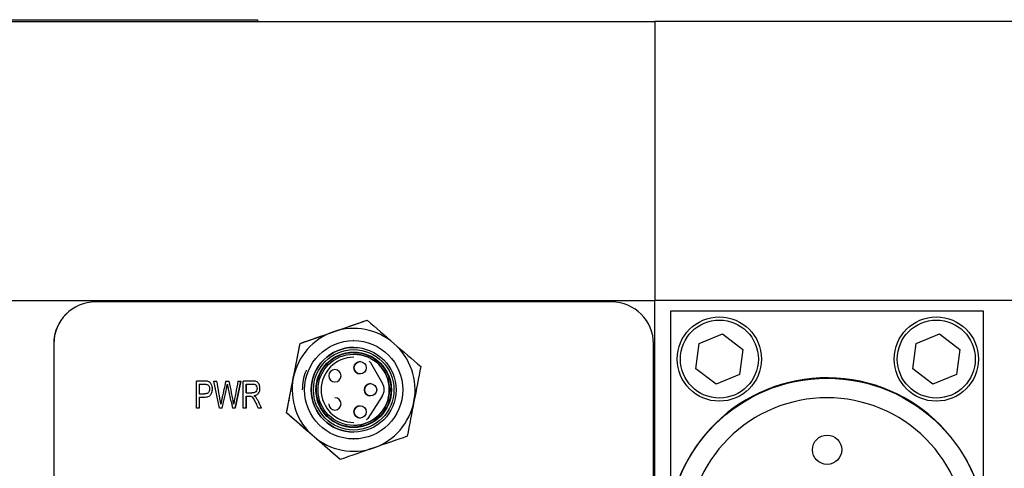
# Model space of a CAD drawing. Header units: inches. Extents: x 5.2 to 32.1, y 1.2 to 20.9.
# Tile 6 of 13: x 15 to 18.2, y 16.2 to 17.7. Entities that reach past the tile are written whole.
import ezdxf

# ---------------------------------------------------------------- set-up
doc = ezdxf.new("R2010")
doc.units = ezdxf.units.IN
doc.header["$MEASUREMENT"] = 0

msp = doc.modelspace()

# ---------------------------------------------------------------- linework, layer by layer
at = {"color": 7, "linetype": 'Continuous', "lineweight": 25}
for p, q in [((17.0708, 17.6789), (12.3464, 17.6789)), ((13.647, 17.6853), (15.797, 17.6853)), ((13.647, 17.6803), (15.797, 17.6803)), ((15.101, 17.6853), (15.101, 17.6857)), ((15.101, 17.6857), (15.1884, 17.6857)), ((15.1884, 17.6853), (15.1884, 17.6857)), ((15.1884, 17.6857), (15.2757, 17.6857)), ((15.2757, 17.6857), (15.2757, 17.6853)), ((15.797, 17.6853), (15.797, 17.6803)), ((18.7952, 17.68), (17.0708, 17.68)), ((17.0708, 17.68), (17.0708, 16.7865)), ((12.3464, 16.7854), (17.0708, 16.7854)), ((15.2787, 16.781), (15.2786, 16.781)), ((16.9322, 16.781), (15.2787, 16.781)), ((17.0708, 16.7865), (18.7952, 16.7865)), ((17.0708, 16.167), (17.0708, 16.7865)), ((17.122, 16.2029), (17.122, 16.753)), ((17.122, 16.753), (18.122, 16.753)), ((18.122, 16.753), (18.122, 16.1285)), ((15.9337, 16.6484), (16.1485, 16.7227)), ((16.1485, 16.7227), (16.1485, 16.7227)), ((16.1055, 16.657), (16.1054, 16.657)), ((17.2124, 16.6476), (17.2876, 16.6788)), ((17.2876, 16.6788), (17.3522, 16.6292)), ((17.9074, 16.6476), (17.9826, 16.6788)), ((17.9826, 16.6788), (18.0472, 16.6292)), ((15.1448, 16.6471), (15.1448, 16.6471)), ((15.1448, 16.6471), (15.1448, 15.4306)), ((15.1448, 16.6471), (15.1448, 15.4306)), ((15.8906, 16.4252), (15.9337, 16.6484)), ((15.9337, 16.6484), (15.9337, 16.6484)), ((16.1056, 16.6353), (16.1055, 16.6353)), ((17.0661, 15.4306), (17.0661, 16.6471)), ((17.2018, 16.5669), (17.2124, 16.6476)), ((17.3522, 16.6292), (17.3416, 16.5485)), ((17.8968, 16.5669), (17.9074, 16.6476)), ((18.0472, 16.6292), (18.0366, 16.5485)), ((16.1055, 16.6038), (16.1055, 16.6038)), ((16.0455, 16.5643), (16.0455, 16.5643)), ((16.1594, 16.5873), (16.198, 16.5202)), ((17.2664, 16.5173), (17.2018, 16.5669)), ((17.9614, 16.5173), (17.8968, 16.5669)), ((17.3416, 16.5485), (17.2664, 16.5173)), ((18.0366, 16.5485), (17.9614, 16.5173)), ((15.602, 16.441), (15.602, 16.5276)), ((15.6108, 16.5174), (15.6108, 16.4864)), ((15.6108, 16.5174), (15.6108, 16.4864)), ((15.658, 16.5276), (15.6671, 16.5276)), ((15.6757, 16.441), (15.658, 16.5276)), ((15.6957, 16.5276), (15.7063, 16.5276)), ((15.7008, 16.5172), (15.7008, 16.5172)), ((15.7436, 16.5276), (15.7254, 16.441)), ((15.7254, 16.441), (15.7436, 16.5276)), ((15.7348, 16.5276), (15.7436, 16.5276)), ((15.752, 16.441), (15.752, 16.5276)), ((15.7608, 16.5181), (15.7608, 16.4894)), ((15.7608, 16.4894), (15.7608, 16.5181)), ((15.6108, 16.4864), (15.628, 16.4864)), ((15.6108, 16.4864), (15.6108, 16.4864)), ((15.6108, 16.4762), (15.6108, 16.441)), ((15.6108, 16.4762), (15.6108, 16.441)), ((15.6108, 16.4762), (15.6108, 16.4762)), ((15.7608, 16.4894), (15.7797, 16.4894)), ((15.7608, 16.4894), (15.7608, 16.4894)), ((15.7608, 16.4795), (15.7608, 16.441)), ((15.7608, 16.441), (15.7608, 16.4795)), ((15.7865, 16.4804), (15.7865, 16.4804)), ((15.7918, 16.4761), (15.7918, 16.4761)), ((16.197, 16.4794), (16.1511, 16.4074)), ((15.6108, 16.441), (15.602, 16.441)), ((15.6847, 16.441), (15.6757, 16.441)), ((15.68, 16.4531), (15.68, 16.4531)), ((15.7254, 16.441), (15.7169, 16.441)), ((15.721, 16.4531), (15.721, 16.4531)), ((15.7608, 16.441), (15.752, 16.441)), ((15.8107, 16.441), (15.7996, 16.441)), ((16.0455, 16.4347), (16.0455, 16.4347)), ((15.8906, 16.4252), (15.8906, 16.4252)), ((16.0624, 16.2763), (15.8906, 16.4252)), ((16.1055, 16.3952), (16.1055, 16.3952)), ((16.1054, 16.342), (16.1055, 16.342)), ((16.1055, 16.3637), (16.1056, 16.3637)), ((16.0624, 16.2763), (16.0624, 16.2763))]:
    msp.add_line(p, q, dxfattribs=at)
for centre, radius in [((17.277, 16.598), 0.135), ((17.277, 16.598), 0.125), ((17.972, 16.598), 0.135), ((17.972, 16.598), 0.125), ((16.1055, 16.4995), 0.1575), ((16.1056, 16.4995), 0.1358), ((16.1056, 16.4995), 0.1288), ((16.1056, 16.4995), 0.1194), ((16.1056, 16.4995), 0.1142), ((16.1261, 16.5703), 0.0197), ((17.622, 16.0264), 0.51), ((16.1596, 16.4995), 0.0197), ((16.1261, 16.4287), 0.0197), ((17.622, 16.3074), 0.047)]:
    msp.add_circle(centre, radius, dxfattribs=at)
for centre, radius, start, end in [((15.2786, 16.6471), 0.1339, 90, 180), ((15.2787, 16.6471), 0.1339, 90, 180), ((16.9322, 16.6471), 0.1339, 360, 90), ((16.1054, 16.4995), 0.1969, 49.0837, 109.0837), ((16.1054, 16.4995), 0.1969, 109.0837, 169.0837), ((16.1055, 16.4995), 0.1358, 90, 270), ((16.1054, 16.4995), 0.1969, 349.0837, 49.0837), ((16.1055, 16.4995), 0.1043, 90, 270), ((16.1055, 16.4995), 0.1043, 90, 270), ((16.1055, 16.4995), 0.1142, 360, 90), ((16.0455, 16.5447), 0.0197, 270, 180), ((16.0455, 16.5447), 0.0197, 90, 180), ((16.1261, 16.5703), 0.0197, 90, 180), ((16.1261, 16.5703), 0.0197, 180, 270), ((16.1509, 16.5824), 0.00984, 29.8778, 61.3114), ((16.1054, 16.4995), 0.1969, 169.0837, 229.0837), ((16.0455, 16.5447), 0.0197, 180, 270), ((17.622, 16.028), 0.51, 0, 179.0558), ((16.1055, 16.4995), 0.1142, 270, 0), ((16.1596, 16.4995), 0.0197, 90, 180), ((16.1596, 16.4995), 0.0197, 180, 270), ((16.1638, 16.5006), 0.0394, 327.4538, 29.8778), ((16.0455, 16.4543), 0.0197, 180, 90), ((16.1261, 16.4287), 0.0197, 90, 180), ((16.1054, 16.4995), 0.1969, 289.0837, 349.0837), ((16.1261, 16.4287), 0.0197, 180, 270), ((16.1428, 16.4127), 0.00984, 293.2047, 327.4538), ((16.1054, 16.4995), 0.1969, 229.0837, 289.0837)]:
    msp.add_arc(centre, radius, start, end, dxfattribs=at)
for points in [[(16.0411, 16.6855), (16.0772, 16.698), (16.113, 16.7104), (16.1485, 16.7227)], [(16.1485, 16.7227), (16.1769, 16.6981), (16.2055, 16.6733), (16.2344, 16.6482)], [(15.9337, 16.6484), (15.9692, 16.6607), (16.0049, 16.673), (16.0411, 16.6855)], [(15.9122, 16.5368), (15.9194, 16.5743), (15.9266, 16.6115), (15.9337, 16.6484)], [(16.2344, 16.6482), (16.2633, 16.6232), (16.2919, 16.5984), (16.3203, 16.5738)], [(16.3203, 16.5738), (16.3131, 16.5369), (16.306, 16.4998), (16.2987, 16.4622)], [(15.8906, 16.4252), (15.8977, 16.4621), (15.9049, 16.4992), (15.9122, 16.5368)], [(16.2987, 16.4622), (16.2915, 16.4247), (16.2843, 16.3875), (16.2772, 16.3506)], [(15.9765, 16.3507), (15.9476, 16.3758), (15.919, 16.4006), (15.8906, 16.4252)], [(16.0624, 16.2763), (16.034, 16.3009), (16.0054, 16.3257), (15.9765, 16.3507)], [(16.2772, 16.3506), (16.2417, 16.3383), (16.2059, 16.326), (16.1698, 16.3135)], [(16.1698, 16.3135), (16.1337, 16.301), (16.0979, 16.2886), (16.0624, 16.2763)]]:
    msp.add_open_spline(points, degree=3, dxfattribs=at)
for points, knots in [([(15.9846, 16.4995), (15.9846, 16.5662), (16.0388, 16.6204), (16.1723, 16.6204), (16.2265, 16.5662), (16.2265, 16.4995)], [0, 0, 0, 0, 0.5, 0.5, 1, 1, 1, 1]), ([(15.6373, 16.5268), (15.6356, 16.5272), (15.6333, 16.5274), (15.6278, 16.5277), (15.6244, 16.5276), (15.6148, 16.5276), (15.6084, 16.5276), (15.602, 16.5276)], [0, 0, 0, 0, 0.25, 0.25, 0.5, 0.5, 1, 1, 1, 1]), ([(15.6373, 16.5268), (15.6356, 16.5272), (15.6333, 16.5274), (15.6278, 16.5277), (15.6244, 16.5276), (15.6148, 16.5276), (15.6084, 16.5276), (15.602, 16.5276)], [0, 0, 0, 0, 0.25, 0.25, 0.5, 0.5, 1, 1, 1, 1]), ([(15.6108, 16.4762), (15.616, 16.4762), (15.6211, 16.4762), (15.6288, 16.4762), (15.6313, 16.4763), (15.6358, 16.4769), (15.6378, 16.4774), (15.6432, 16.4794), (15.6459, 16.4816), (15.6497, 16.4872), (15.6517, 16.492), (15.6526, 16.4975), (15.6529, 16.5013), (15.6529, 16.5033), (15.6525, 16.5091), (15.6516, 16.5127), (15.6475, 16.5221), (15.6434, 16.5255), (15.6373, 16.5268)], [0, 0, 0, 0, 0.125, 0.125, 0.1875, 0.1875, 0.25, 0.25, 0.375, 0.375, 0.5, 0.5625, 0.5625, 0.625, 0.625, 0.75, 0.75, 1, 1, 1, 1]), ([(15.6108, 16.4762), (15.616, 16.4762), (15.6211, 16.4762), (15.6288, 16.4762), (15.6313, 16.4763), (15.6358, 16.4769), (15.6378, 16.4774), (15.6432, 16.4794), (15.6459, 16.4816), (15.6497, 16.4872), (15.6517, 16.492), (15.6526, 16.4975), (15.6529, 16.5013), (15.6529, 16.5033), (15.6525, 16.5091), (15.6516, 16.5127), (15.6475, 16.5221), (15.6434, 16.5255), (15.6373, 16.5268)], [0, 0, 0, 0, 0.125, 0.125, 0.1875, 0.1875, 0.25, 0.25, 0.375, 0.375, 0.5, 0.5625, 0.5625, 0.625, 0.625, 0.75, 0.75, 1, 1, 1, 1]), ([(15.6108, 16.5174), (15.6157, 16.5174), (15.6205, 16.5174), (15.6278, 16.5174), (15.6302, 16.5174), (15.6338, 16.5172), (15.6352, 16.5169), (15.6361, 16.5166)], [0, 0, 0, 0, 0.5, 0.5, 0.75, 0.75, 1, 1, 1, 1]), ([(15.6361, 16.5166), (15.6375, 16.5161), (15.6387, 16.5153), (15.6408, 16.5131), (15.6417, 16.5117), (15.643, 16.5084), (15.6435, 16.5065), (15.6438, 16.5025), (15.6438, 16.5002), (15.6429, 16.4945), (15.6415, 16.4916), (15.6366, 16.4875), (15.6329, 16.4864), (15.628, 16.4864)], [0, 0, 0, 0, 0.125, 0.125, 0.25, 0.25, 0.375, 0.375, 0.5, 0.5, 0.75, 0.75, 1, 1, 1, 1]), ([(15.68, 16.4531), (15.6784, 16.4654), (15.6759, 16.4779), (15.6715, 16.5027), (15.6693, 16.5152), (15.6671, 16.5276)], [0, 0, 0, 0, 0.5, 0.5, 1, 1, 1, 1]), ([(15.68, 16.4531), (15.6784, 16.4654), (15.6759, 16.4779), (15.6715, 16.5027), (15.6693, 16.5152), (15.6671, 16.5276)], [0, 0, 0, 0, 0.5, 0.5, 1, 1, 1, 1]), ([(15.6957, 16.5276), (15.6934, 16.5172), (15.69, 16.5015), (15.6861, 16.4832), (15.6842, 16.4747), (15.6834, 16.4711), (15.6832, 16.4701), (15.6831, 16.4695), (15.683, 16.4692), (15.6825, 16.4669), (15.6816, 16.4617), (15.68, 16.4531)], [0, 0, 0, 0, 0.5, 0.75, 0.875, 0.90625, 0.921875, 0.921875, 0.9375, 0.9375, 1, 1, 1, 1]), ([(15.6847, 16.441), (15.6873, 16.4534), (15.6913, 16.472), (15.696, 16.4937), (15.698, 16.503), (15.699, 16.5076), (15.6993, 16.5093), (15.7, 16.5129), (15.7004, 16.515), (15.7008, 16.5172)], [0, 0, 0, 0, 0.5, 0.75, 0.875, 0.875, 0.9375, 0.9375, 1, 1, 1, 1]), ([(15.6847, 16.441), (15.6873, 16.4534), (15.6913, 16.472), (15.696, 16.4937), (15.698, 16.503), (15.6989, 16.5076), (15.6993, 16.5093), (15.7, 16.5129), (15.7004, 16.515), (15.7008, 16.5172)], [0, 0, 0, 0, 0.5, 0.75, 0.875, 0.875, 0.9375, 0.9375, 1, 1, 1, 1]), ([(15.7008, 16.5172), (15.7009, 16.5164), (15.7014, 16.514), (15.7023, 16.5097), (15.703, 16.5064), (15.7034, 16.5047), (15.7052, 16.4961), (15.7096, 16.4754), (15.714, 16.4548), (15.7169, 16.441)], [0, 0, 0, 0, 0.125, 0.1875, 0.1875, 0.25, 0.25, 0.5, 1, 1, 1, 1]), ([(15.721, 16.4531), (15.7204, 16.4587), (15.7195, 16.4646), (15.7174, 16.4767), (15.716, 16.483), (15.7118, 16.5021), (15.7091, 16.5149), (15.7063, 16.5276)], [0, 0, 0, 0, 0.25, 0.25, 0.5, 0.5, 1, 1, 1, 1]), ([(15.721, 16.4531), (15.7204, 16.4587), (15.7195, 16.4646), (15.7174, 16.4767), (15.716, 16.483), (15.7118, 16.5021), (15.7091, 16.5149), (15.7063, 16.5276)], [0, 0, 0, 0, 0.25, 0.25, 0.5, 0.5, 1, 1, 1, 1]), ([(15.7348, 16.5276), (15.7324, 16.5148), (15.7294, 16.4988), (15.7264, 16.4827), (15.7252, 16.4763), (15.7245, 16.4731), (15.7228, 16.4637), (15.7218, 16.4581), (15.721, 16.4531)], [0, 0, 0, 0, 0.5, 0.625, 0.625, 0.75, 0.75, 1, 1, 1, 1]), ([(15.7865, 16.4804), (15.7909, 16.4812), (15.7946, 16.4828), (15.8003, 16.4874), (15.8023, 16.4905), (15.8042, 16.4957), (15.8047, 16.4976), (15.8052, 16.5016), (15.8053, 16.5038), (15.805, 16.5101), (15.804, 16.514), (15.8005, 16.521), (15.7983, 16.5235), (15.7929, 16.5265), (15.7891, 16.5274), (15.7817, 16.5277), (15.7789, 16.5276), (15.7735, 16.5276), (15.7654, 16.5276), (15.7574, 16.5276), (15.752, 16.5276)], [0, 0, 0, 0, 0.125, 0.125, 0.25, 0.25, 0.3125, 0.3125, 0.375, 0.375, 0.5, 0.5, 0.625, 0.625, 0.75, 0.75, 0.8125, 0.8125, 0.875, 1, 1, 1, 1]), ([(15.7865, 16.4804), (15.7909, 16.4812), (15.7946, 16.4828), (15.8003, 16.4874), (15.8023, 16.4905), (15.8042, 16.4957), (15.8047, 16.4976), (15.8052, 16.5016), (15.8053, 16.5038), (15.805, 16.5101), (15.804, 16.514), (15.8005, 16.521), (15.7983, 16.5235), (15.7929, 16.5265), (15.7891, 16.5274), (15.7817, 16.5277), (15.7789, 16.5276), (15.7735, 16.5276), (15.7654, 16.5276), (15.7574, 16.5276), (15.752, 16.5276)], [0, 0, 0, 0, 0.125, 0.125, 0.25, 0.25, 0.3125, 0.3125, 0.375, 0.375, 0.5, 0.5, 0.625, 0.625, 0.75, 0.75, 0.8125, 0.8125, 0.875, 1, 1, 1, 1]), ([(15.7608, 16.5181), (15.7675, 16.5181), (15.7742, 16.5181), (15.7826, 16.5181), (15.7842, 16.518), (15.7871, 16.5175), (15.7884, 16.5171), (15.7917, 16.5154), (15.7934, 16.5136), (15.7955, 16.5094), (15.7961, 16.507), (15.7962, 16.5014), (15.7956, 16.4988), (15.7933, 16.4939), (15.7915, 16.4922), (15.787, 16.49), (15.7838, 16.4894), (15.7797, 16.4894)], [0, 0, 0, 0, 0.25, 0.25, 0.3125, 0.3125, 0.375, 0.375, 0.5, 0.5, 0.625, 0.625, 0.75, 0.75, 0.875, 0.875, 1, 1, 1, 1]), ([(16.2265, 16.4995), (16.2265, 16.4328), (16.1723, 16.3786), (16.0388, 16.3786), (15.9846, 16.4328), (15.9846, 16.4995)], [0, 0, 0, 0, 0.5, 0.5, 1, 1, 1, 1]), ([(15.7608, 16.4795), (15.7636, 16.4795), (15.7665, 16.4795), (15.7707, 16.4795), (15.7722, 16.4795), (15.7744, 16.4793), (15.7753, 16.4792), (15.7759, 16.4791)], [0, 0, 0, 0, 0.5, 0.5, 0.75, 0.75, 1, 1, 1, 1]), ([(15.7759, 16.4791), (15.7774, 16.4786), (15.7788, 16.4778), (15.7815, 16.4753), (15.7831, 16.4733), (15.7858, 16.4687), (15.7868, 16.4668), (15.7891, 16.4624), (15.7904, 16.4598), (15.7944, 16.4518), (15.797, 16.4464), (15.7996, 16.441)], [0, 0, 0, 0, 0.25, 0.25, 0.5, 0.5, 0.625, 0.625, 0.75, 0.75, 1, 1, 1, 1]), ([(15.7865, 16.4804), (15.7875, 16.4797), (15.7895, 16.4785), (15.7911, 16.4768), (15.7918, 16.4761)], [0, 0, 0, 0, 0.54854, 1, 1, 1, 1]), ([(15.7918, 16.4761), (15.7913, 16.4766), (15.7904, 16.4776), (15.7886, 16.4791), (15.7872, 16.4799), (15.7865, 16.4804)], [0, 0, 0, 0, 0.290852, 0.623088, 1, 1, 1, 1]), ([(15.8107, 16.441), (15.8076, 16.4473), (15.8046, 16.4535), (15.8, 16.4629), (15.7984, 16.4661), (15.7952, 16.4716), (15.7935, 16.474), (15.7918, 16.4761)], [0, 0, 0, 0, 0.5, 0.5, 0.75, 0.75, 1, 1, 1, 1]), ([(17.622, 15.5789), (17.5033, 15.5789), (17.3894, 15.6261), (17.2216, 15.7939), (17.1745, 15.9078), (17.1745, 16.1451), (17.2216, 16.259), (17.3894, 16.4268), (17.5033, 16.4739), (17.7406, 16.4739), (17.8545, 16.4268), (18.0223, 16.259), (18.0695, 16.1451), (18.0695, 15.9078), (18.0223, 15.7939), (17.8545, 15.6261), (17.7406, 15.5789), (17.622, 15.5789)], [0, 0, 0, 0, 0.125, 0.125, 0.25, 0.25, 0.375, 0.375, 0.5, 0.5, 0.625, 0.625, 0.75, 0.75, 0.875, 0.875, 1, 1, 1, 1])]:
    msp.add_open_spline(points, degree=3, knots=knots, dxfattribs=at)
at = {"color": 8, "linetype": 'Continuous', "lineweight": 25}
msp.add_open_spline([(15.942, 16.4995), (15.9432, 16.5205), (15.9444, 16.5424), (15.9543, 16.5612), (15.9547, 16.562)], degree=3, knots=[0, 0, 0, 0, 0.957667, 1, 1, 1, 1], dxfattribs=at)

doc.saveas('drawing.dxf')
